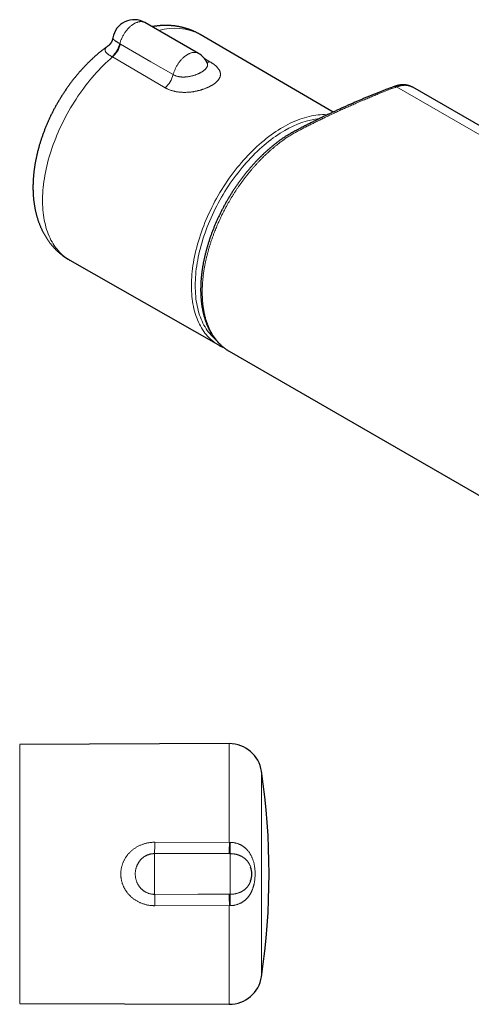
# Model space of a CAD drawing. Header units: millimetres. Extents: x 8 to 696, y 12 to 354.
# Tile 7 of 15: x 460 to 543, y 37 to 219. Entities that reach past the tile are written whole.
import ezdxf

# ---------------------------------------------------------------- set-up
doc = ezdxf.new("R2010")
doc.units = ezdxf.units.MM

msp = doc.modelspace()

# ---------------------------------------------------------------- linework, layer by layer
at = {"color": 7, "linetype": 'Continuous', "lineweight": 30}
for p, q in [((492.8, 213.16), (482.91, 218.88)), ((517.76, 202.27), (493.14, 216.66)), ((494.4, 211.44), (494.4, 211.44)), ((529.05, 207.01), (529.05, 207)), ((668.29, 128.49), (532.53, 206.87)), ((532.53, 206.87), (532.53, 206.87)), ((468.97, 174.79), (496.52, 159.09)), ((498.49, 157.93), (634.26, 79.56)), ((498.49, 157.93), (498.5, 157.93)), ((498.53, 85.14), (459.7, 84.97)), ((502.49, 62.25), (502.49, 62.26)), ((502.49, 59.68), (502.49, 59.69)), ((459.7, 36.97), (498.53, 36.8))]:
    msp.add_line(p, q, dxfattribs=at)
at = {"color": 252, "linetype": 'Continuous', "lineweight": 0}
for p, q in [((478.24, 214.98), (478.37, 214.9)), ((476.88, 212.5), (476.79, 212.55)), ((486.64, 206.8), (476.88, 212.5)), ((493.92, 212.2), (494.95, 211.6)), ((665.28, 128.57), (529.52, 206.94)), ((459.7, 84.97), (459.7, 36.97)), ((498.53, 66.83), (498.53, 85.14)), ((504.5, 80.02), (504.5, 41.92)), ((484.71, 66.85), (498.53, 66.83)), ((498.53, 66.83), (498.65, 66.83)), ((484.7, 64.75), (484.7, 57.19)), ((498.7, 64.74), (498.52, 64.74)), ((498.7, 64.74), (498.7, 57.2)), ((498.52, 57.2), (498.7, 57.2)), ((498.53, 55.11), (484.71, 55.09)), ((498.65, 55.11), (498.53, 55.11)), ((498.53, 36.8), (498.53, 55.11))]:
    msp.add_line(p, q, dxfattribs=at)
at = {"color": 252, "linetype": 'Continuous', "lineweight": 0, "flags": 128}
for points in [[(478.24, 214.98), (478.28, 215.1), (478.31, 215.22), (478.35, 215.34), (478.39, 215.47), (478.44, 215.59), (478.49, 215.71), (478.54, 215.83), (478.59, 215.95), (478.65, 216.08), (478.71, 216.2), (478.77, 216.32), (478.83, 216.43), (478.9, 216.55), (478.96, 216.67), (479.03, 216.78), (479.11, 216.89), (479.18, 217.01), (479.26, 217.12), (479.34, 217.22), (479.42, 217.33), (479.5, 217.43), (479.58, 217.53), (479.67, 217.63), (479.75, 217.73), (479.84, 217.82), (479.93, 217.91), (480.02, 218), (480.11, 218.09), (480.2, 218.17), (480.29, 218.25), (480.39, 218.32), (480.48, 218.39), (480.57, 218.46), (480.67, 218.53), (480.76, 218.59), (480.86, 218.65), (480.95, 218.71), (481.05, 218.76), (481.14, 218.8), (481.24, 218.85), (481.33, 218.89), (481.43, 218.92), (481.52, 218.95), (481.61, 218.98), (481.7, 219.01), (481.79, 219.03), (481.88, 219.04), (481.97, 219.05), (482.06, 219.06), (482.15, 219.06), (482.23, 219.06), (482.31, 219.06), (482.39, 219.05), (482.47, 219.04), (482.55, 219.02), (482.63, 219), (482.7, 218.97), (482.78, 218.94), (482.85, 218.91), (482.91, 218.88)], [(478.37, 214.9), (484.02, 211.62), (488.13, 209.22)], [(476.88, 212.5), (476.44, 212.12), (476.01, 211.73), (475.59, 211.32), (475.16, 210.91), (474.74, 210.48), (474.33, 210.05), (473.92, 209.6), (473.52, 209.15), (473.12, 208.68), (472.72, 208.21), (472.33, 207.73), (471.95, 207.24), (471.57, 206.74), (471.2, 206.23), (470.84, 205.72), (470.48, 205.2), (470.13, 204.68), (469.79, 204.14), (469.46, 203.61), (469.13, 203.06), (468.81, 202.52), (468.51, 201.96), (468.2, 201.41), (467.91, 200.85), (467.63, 200.28), (467.36, 199.71), (467.09, 199.14), (466.84, 198.57), (466.59, 198), (466.36, 197.42), (466.13, 196.84), (465.92, 196.26), (465.71, 195.69), (465.52, 195.11), (465.34, 194.53), (465.16, 193.95), (465, 193.38), (464.85, 192.8), (464.71, 192.23), (464.58, 191.66), (464.47, 191.09), (464.36, 190.53), (464.27, 189.97), (464.18, 189.41), (464.11, 188.86), (464.05, 188.31), (464, 187.77), (463.97, 187.24), (463.94, 186.71), (463.93, 186.18), (463.93, 185.66), (463.94, 185.15), (463.96, 184.65), (464, 184.15), (464.04, 183.66), (464.1, 183.18), (464.17, 182.71), (464.25, 182.25), (464.34, 181.8), (464.45, 181.35), (464.56, 180.92), (464.69, 180.5), (464.83, 180.09), (464.98, 179.68), (465.14, 179.29), (465.31, 178.91), (465.49, 178.54), (465.68, 178.19), (465.88, 177.84), (466.1, 177.51), (466.32, 177.19), (466.55, 176.89), (466.8, 176.59), (467.05, 176.31), (467.31, 176.04), (467.59, 175.79), (467.87, 175.55), (468.16, 175.32), (468.46, 175.11), (468.77, 174.92), (468.97, 174.79)], [(488.13, 209.22), (488.16, 209.35), (488.2, 209.47), (488.24, 209.59), (488.28, 209.71), (488.32, 209.83), (488.37, 209.95), (488.42, 210.08), (488.47, 210.2), (488.53, 210.32), (488.58, 210.44), (488.64, 210.56), (488.71, 210.68), (488.77, 210.79), (488.84, 210.91), (488.91, 211.02), (488.98, 211.14), (489.05, 211.25), (489.13, 211.36), (489.2, 211.46), (489.28, 211.57), (489.36, 211.67), (489.44, 211.78), (489.53, 211.88), (489.61, 211.97), (489.7, 212.07), (489.79, 212.16), (489.88, 212.25), (489.97, 212.33), (490.06, 212.42), (490.15, 212.5), (490.24, 212.57), (490.33, 212.65), (490.43, 212.72), (490.52, 212.78), (490.62, 212.85), (490.71, 212.91), (490.8, 212.96), (490.9, 213.02), (490.99, 213.07), (491.09, 213.11), (491.18, 213.15), (491.28, 213.19), (491.37, 213.22), (491.46, 213.25), (491.55, 213.28), (491.64, 213.3), (491.73, 213.32), (491.82, 213.33), (491.91, 213.34), (492, 213.35), (492.08, 213.35), (492.16, 213.35), (492.25, 213.34), (492.33, 213.33), (492.41, 213.31), (492.48, 213.3), (492.56, 213.27), (492.63, 213.25), (492.7, 213.21), (492.77, 213.18), (492.8, 213.16)], [(496.45, 159.13), (496.17, 159.3), (495.87, 159.5), (495.58, 159.72), (495.29, 159.95), (495.02, 160.19), (494.75, 160.45), (494.5, 160.72), (494.25, 161), (494.01, 161.3), (493.79, 161.61), (493.57, 161.93), (493.36, 162.27), (493.17, 162.61), (492.98, 162.97), (492.8, 163.34), (492.64, 163.72), (492.49, 164.12), (492.34, 164.52), (492.21, 164.93), (492.09, 165.36), (491.98, 165.79), (491.88, 166.24), (491.8, 166.69), (491.72, 167.15), (491.66, 167.62), (491.6, 168.1), (491.56, 168.59), (491.54, 169.08), (491.52, 169.59), (491.51, 170.1), (491.52, 170.61), (491.54, 171.14), (491.56, 171.66), (491.6, 172.2), (491.66, 172.74), (491.72, 173.28), (491.8, 173.83), (491.88, 174.39), (491.98, 174.94), (492.09, 175.5), (492.21, 176.07), (492.34, 176.63), (492.49, 177.2), (492.64, 177.77), (492.8, 178.34), (492.98, 178.92), (493.17, 179.49), (493.36, 180.06), (493.57, 180.64), (493.79, 181.21), (494.01, 181.78), (494.25, 182.35), (494.5, 182.92), (494.75, 183.49), (495.02, 184.05), (495.29, 184.61), (495.58, 185.17), (495.87, 185.73), (496.17, 186.28), (496.48, 186.82), (496.8, 187.37), (497.13, 187.9), (497.46, 188.43), (497.8, 188.96), (498.15, 189.48), (498.51, 189.99), (498.87, 190.5), (499.24, 190.99), (499.62, 191.49), (500, 191.97), (500.39, 192.44), (500.78, 192.91), (501.18, 193.37), (501.58, 193.81), (501.99, 194.25), (502.4, 194.68), (502.82, 195.1), (503.24, 195.51), (503.66, 195.9), (504.09, 196.29), (504.52, 196.66), (504.96, 197.03), (505.39, 197.38), (505.83, 197.72), (506.27, 198.05), (506.71, 198.36), (507.15, 198.66), (507.6, 198.95), (508.04, 199.23), (508.48, 199.49), (508.93, 199.74), (509.37, 199.98), (509.82, 200.2), (510.26, 200.41), (510.7, 200.6), (511.14, 200.78), (511.58, 200.95), (512.01, 201.1), (512.45, 201.24), (512.88, 201.36), (513.3, 201.47), (513.73, 201.56), (514.15, 201.64), (514.57, 201.7), (514.98, 201.75), (515.39, 201.78), (515.79, 201.8), (516.19, 201.8), (516.58, 201.79), (516.72, 201.79)], [(508.84, 198.88), (508.4, 198.62), (507.97, 198.35), (507.53, 198.07), (507.1, 197.77), (506.67, 197.47), (506.24, 197.14), (505.81, 196.81), (505.38, 196.47), (504.96, 196.11), (504.53, 195.74), (504.12, 195.37), (503.7, 194.98), (503.29, 194.58), (502.88, 194.17), (502.48, 193.75), (502.08, 193.32), (501.68, 192.88), (501.29, 192.43), (500.91, 191.98), (500.53, 191.51), (500.15, 191.04), (499.78, 190.56), (499.42, 190.07), (499.07, 189.58), (498.72, 189.08), (498.38, 188.57), (498.04, 188.05), (497.72, 187.53), (497.4, 187.01), (497.08, 186.48), (496.78, 185.94), (496.49, 185.4), (496.2, 184.86), (495.92, 184.31), (495.65, 183.76), (495.39, 183.21), (495.14, 182.65), (494.9, 182.1), (494.67, 181.54), (494.44, 180.98), (494.23, 180.42), (494.03, 179.86), (493.84, 179.29), (493.65, 178.73), (493.48, 178.17), (493.32, 177.61), (493.17, 177.05), (493.03, 176.5), (492.9, 175.94), (492.78, 175.39), (492.68, 174.84), (492.58, 174.3), (492.5, 173.76), (492.42, 173.22), (492.36, 172.68), (492.31, 172.16), (492.27, 171.63), (492.24, 171.11), (492.22, 170.6), (492.22, 170.1), (492.22, 169.6), (492.24, 169.11), (492.27, 168.62), (492.31, 168.14), (492.36, 167.67), (492.42, 167.21), (492.5, 166.76), (492.58, 166.32), (492.68, 165.88), (492.78, 165.46), (492.9, 165.04), (493.03, 164.64), (493.17, 164.24), (493.32, 163.86), (493.48, 163.48), (493.65, 163.12), (493.84, 162.77), (494.03, 162.43), (494.23, 162.1), (494.44, 161.79), (494.67, 161.48), (494.9, 161.19), (495.14, 160.92), (495.39, 160.65), (495.65, 160.4), (495.92, 160.16), (495.96, 160.12)], [(498.52, 64.74), (490.52, 64.74), (484.7, 64.75)], [(484.7, 57.19), (492.7, 57.2), (498.52, 57.2)]]:
    msp.add_lwpolyline(points, dxfattribs=at)
at = {"color": 7, "linetype": 'Continuous', "lineweight": 30, "flags": 128}
msp.add_lwpolyline([(496.59, 159.05), (496.48, 159.11), (496.45, 159.13)], dxfattribs=at)
at = {"color": 7, "linetype": 'Continuous', "lineweight": 30}
for centre, radius, start, end in [((480.91, 215.41), 4, 60.0027, 170.7519), ((490.8, 209.7), 4, 25.8416, 60.0027), ((498.56, 79.14), 6, 8.4268, 90.25), ((375.9, 60.97), 130, 351.5732, 8.4268), ((498.7, 60.97), 4, 341.2593, 18.7252), ((498.56, 42.8), 6, 269.75, 351.5732)]:
    msp.add_arc(centre, radius, start, end, dxfattribs=at)
at = {"color": 252, "linetype": 'Continuous', "lineweight": 0}
for centre, radius, start, end in [((488.46, 207.86), 9.97, 61.9741, 107.2694), ((473.5, 216.16), 4.89, 312.3223, 345.9318), ((473.58, 216.21), 4.96, 311.5924, 344.6986), ((494.53, 212.98), 1.45, 262.981, 287.1558), ((483.34, 210.5), 4.96, 311.6338, 345.0517), ((529.22, 206.48), 0.556, 57.1768, 107.5938), ((517.12, 185.28), 15.92, 96.5871, 121.3525), ((264.72, 67.17), 219.99, 359.3695, 359.9171), ((278.31, 67.16), 220.23, 359.3696, 359.9151), ((561.03, 67.16), 62.37, 180.2999, 182.2266), ((264.71, 54.77), 220.01, 0.0829, 0.6305), ((278.31, 54.78), 220.23, 0.0849, 0.6304), ((561.03, 54.78), 62.37, 177.7734, 179.7001)]:
    msp.add_arc(centre, radius, start, end, dxfattribs=at)
at = {"color": 7, "linetype": 'Continuous', "lineweight": 30}
for points, knots in [([(493.14, 216.66), (493.13, 216.67), (493.06, 216.71), (492.93, 216.79), (492.73, 216.89), (492.54, 216.99), (492.34, 217.09), (492.14, 217.18), (491.94, 217.27), (491.74, 217.36), (491.54, 217.45), (491.34, 217.53), (491.13, 217.6), (490.92, 217.67), (490.71, 217.74), (490.5, 217.81), (490.29, 217.87), (490.07, 217.93), (489.86, 217.98), (489.64, 218.03), (489.42, 218.08), (489.2, 218.12), (488.98, 218.16), (488.76, 218.2), (488.53, 218.23), (488.31, 218.26), (488.08, 218.28), (487.85, 218.3), (487.62, 218.32), (487.39, 218.33), (487.16, 218.34), (486.93, 218.35), (486.69, 218.35), (486.46, 218.34), (486.22, 218.34), (485.99, 218.33), (485.75, 218.31), (485.51, 218.29), (485.27, 218.27), (485.03, 218.24), (484.79, 218.21), (484.55, 218.18), (484.35, 218.15), (484.24, 218.13), (484.21, 218.12)], [0, 0, 0, 0, 0.003528, 0.027334, 0.051137, 0.07494, 0.098747, 0.122562, 0.146389, 0.170231, 0.194094, 0.21798, 0.241894, 0.26584, 0.289821, 0.313841, 0.337905, 0.362015, 0.386176, 0.410392, 0.434665, 0.459001, 0.483402, 0.507872, 0.532415, 0.557033, 0.58173, 0.60651, 0.631374, 0.656327, 0.681371, 0.706508, 0.731741, 0.757073, 0.782504, 0.808037, 0.833674, 0.859416, 0.885263, 0.911217, 0.937278, 0.963445, 0.989719, 1, 1, 1, 1]), ([(476.96, 216.05), (476.96, 216.05), (476.95, 216.01), (476.94, 215.94), (476.92, 215.85), (476.89, 215.76), (476.86, 215.67), (476.83, 215.58), (476.8, 215.49), (476.77, 215.41), (476.73, 215.33), (476.69, 215.26), (476.65, 215.19), (476.61, 215.13), (476.58, 215.07), (476.54, 215.01), (476.5, 214.96), (476.47, 214.92), (476.43, 214.87), (476.4, 214.83), (476.37, 214.8), (476.34, 214.77), (476.31, 214.74), (476.29, 214.72), (476.26, 214.7), (476.25, 214.68), (476.23, 214.67), (476.22, 214.66), (476.21, 214.65), (476.2, 214.65), (476.2, 214.64), (476.2, 214.64), (476.2, 214.64), (476.2, 214.64)], [0, 0, 0, 0, 0.006898, 0.047607, 0.090459, 0.132966, 0.175083, 0.21675, 0.257895, 0.298444, 0.338322, 0.377454, 0.415775, 0.453233, 0.48979, 0.525434, 0.56017, 0.594025, 0.627044, 0.659287, 0.690828, 0.721747, 0.752131, 0.782069, 0.811652, 0.840971, 0.861451, 0.881412, 0.908888, 0.936396, 0.964093, 0.992079, 1, 1, 1, 1]), ([(476.21, 214.65), (476.14, 214.6), (475.98, 214.49), (475.75, 214.32), (475.52, 214.15), (475.29, 213.97), (475.05, 213.79), (474.82, 213.61), (474.6, 213.43), (474.37, 213.24), (474.14, 213.05), (473.92, 212.86), (473.7, 212.66), (473.47, 212.46), (473.25, 212.26), (473.04, 212.06), (472.82, 211.85), (472.6, 211.64), (472.39, 211.43), (472.18, 211.22), (471.97, 211), (471.76, 210.78), (471.55, 210.56), (471.34, 210.34), (471.14, 210.12), (470.94, 209.89), (470.74, 209.66), (470.54, 209.43), (470.34, 209.19), (470.14, 208.96), (469.95, 208.72), (469.76, 208.48), (469.57, 208.24), (469.38, 208), (469.2, 207.75), (469.01, 207.5), (468.83, 207.25), (468.65, 207), (468.47, 206.75), (468.29, 206.5), (468.12, 206.24), (467.95, 205.99), (467.78, 205.73), (467.61, 205.47), (467.44, 205.2), (467.28, 204.94), (467.12, 204.68), (466.96, 204.41), (466.8, 204.14), (466.65, 203.88), (466.49, 203.61), (466.34, 203.33), (466.19, 203.06), (466.05, 202.79), (465.9, 202.51), (465.76, 202.24), (465.62, 201.96), (465.49, 201.68), (465.35, 201.41), (465.22, 201.13), (465.09, 200.85), (464.97, 200.56), (464.84, 200.28), (464.72, 200), (464.6, 199.72), (464.48, 199.43), (464.37, 199.15), (464.26, 198.86), (464.15, 198.57), (464.04, 198.29), (463.94, 198), (463.84, 197.71), (463.74, 197.42), (463.64, 197.13), (463.55, 196.84), (463.46, 196.55), (463.37, 196.26), (463.29, 195.97), (463.21, 195.68), (463.13, 195.39), (463.05, 195.1), (462.98, 194.81), (462.91, 194.52), (462.84, 194.23), (462.78, 193.94), (462.72, 193.65), (462.66, 193.36), (462.6, 193.06), (462.55, 192.77), (462.5, 192.48), (462.45, 192.19), (462.41, 191.9), (462.37, 191.61), (462.34, 191.32), (462.3, 191.03), (462.27, 190.74), (462.25, 190.46), (462.22, 190.17), (462.2, 189.88), (462.19, 189.6), (462.17, 189.31), (462.16, 189.03), (462.16, 188.74), (462.15, 188.46), (462.15, 188.18), (462.16, 187.9), (462.16, 187.62), (462.18, 187.34), (462.19, 187.06), (462.21, 186.78), (462.23, 186.51), (462.25, 186.24), (462.28, 185.97), (462.31, 185.7), (462.35, 185.43), (462.39, 185.16), (462.43, 184.9), (462.48, 184.63), (462.52, 184.37), (462.58, 184.11), (462.63, 183.86), (462.69, 183.6), (462.76, 183.35), (462.82, 183.1), (462.89, 182.85), (462.97, 182.61), (463.04, 182.37), (463.12, 182.13), (463.21, 181.89), (463.29, 181.65), (463.38, 181.42), (463.48, 181.19), (463.57, 180.96), (463.67, 180.74), (463.77, 180.52), (463.88, 180.3), (463.99, 180.09), (464.1, 179.87), (464.21, 179.67), (464.33, 179.46), (464.45, 179.26), (464.57, 179.06), (464.7, 178.86), (464.83, 178.66), (464.96, 178.47), (465.09, 178.29), (465.23, 178.1), (465.37, 177.92), (465.51, 177.74), (465.66, 177.56), (465.81, 177.39), (465.96, 177.22), (466.11, 177.06), (466.26, 176.9), (466.42, 176.74), (466.58, 176.58), (466.74, 176.43), (466.91, 176.28), (467.08, 176.13), (467.25, 175.99), (467.42, 175.85), (467.59, 175.71), (467.77, 175.58), (467.94, 175.45), (468.12, 175.32), (468.31, 175.2), (468.49, 175.08), (468.68, 174.97), (468.84, 174.87), (468.94, 174.81), (468.97, 174.79)], [0, 0, 0, 0, 0.005995, 0.012189, 0.018381, 0.02457, 0.030757, 0.03694, 0.043119, 0.049295, 0.055467, 0.061634, 0.067798, 0.073957, 0.080112, 0.086262, 0.092408, 0.098549, 0.104686, 0.110819, 0.116947, 0.123071, 0.129191, 0.135306, 0.141418, 0.147525, 0.153629, 0.159729, 0.165825, 0.171918, 0.178008, 0.184094, 0.190177, 0.196258, 0.202336, 0.208411, 0.214484, 0.220554, 0.226623, 0.23269, 0.238755, 0.244818, 0.25088, 0.256941, 0.263001, 0.26906, 0.275119, 0.281177, 0.287234, 0.293292, 0.29935, 0.305408, 0.311466, 0.317525, 0.323584, 0.329645, 0.335707, 0.34177, 0.347834, 0.3539, 0.359968, 0.366039, 0.372111, 0.378185, 0.384263, 0.390342, 0.396425, 0.402511, 0.4086, 0.414692, 0.420788, 0.426888, 0.432991, 0.439098, 0.44521, 0.451325, 0.457445, 0.46357, 0.469699, 0.475832, 0.48197, 0.488113, 0.494261, 0.500414, 0.506572, 0.512734, 0.518902, 0.525074, 0.531251, 0.537432, 0.543619, 0.549809, 0.556004, 0.562203, 0.568406, 0.574612, 0.580822, 0.587035, 0.593249, 0.599466, 0.605685, 0.611904, 0.618124, 0.624344, 0.630562, 0.636779, 0.642993, 0.649203, 0.655409, 0.66161, 0.667805, 0.673992, 0.680172, 0.686342, 0.692502, 0.69865, 0.704787, 0.710909, 0.717018, 0.723111, 0.729187, 0.735246, 0.741287, 0.747309, 0.75331, 0.759291, 0.765251, 0.771188, 0.777103, 0.782995, 0.788863, 0.794708, 0.800529, 0.806326, 0.812098, 0.817847, 0.823571, 0.829272, 0.834949, 0.840602, 0.846232, 0.85184, 0.857425, 0.862989, 0.868531, 0.874052, 0.879554, 0.885036, 0.890499, 0.895944, 0.901372, 0.906783, 0.912178, 0.917559, 0.922925, 0.928277, 0.933617, 0.938945, 0.944262, 0.949569, 0.954866, 0.960156, 0.965437, 0.970712, 0.975981, 0.981245, 0.986504, 0.991761, 0.997015, 1, 1, 1, 1]), ([(494.49, 211.3), (494.49, 211.3), (494.49, 211.3), (494.48, 211.31), (494.48, 211.32), (494.47, 211.33), (494.46, 211.34), (494.45, 211.36), (494.43, 211.39), (494.42, 211.41), (494.41, 211.43), (494.4, 211.44)], [0, 0, 0, 0, 0.1079207, 0.2170491, 0.3256193, 0.4337961, 0.5417672, 0.649739, 0.7578159, 0.8811828, 1, 1, 1, 1]), ([(529.05, 207), (528.87, 206.94), (528.51, 206.8), (527.97, 206.6), (527.41, 206.39), (526.82, 206.16), (526.22, 205.92), (525.59, 205.67), (524.96, 205.42), (524.33, 205.16), (523.7, 204.9), (523.07, 204.63), (522.44, 204.37), (521.81, 204.1), (521.18, 203.82), (520.55, 203.54), (519.92, 203.26), (519.29, 202.98), (518.66, 202.69), (518.02, 202.4), (517.39, 202.1), (516.76, 201.81), (516.13, 201.51), (515.5, 201.2), (514.87, 200.89), (514.24, 200.58), (513.61, 200.27), (512.98, 199.95), (512.35, 199.63), (511.77, 199.34), (511.33, 199.11), (511.02, 198.95), (510.79, 198.83), (510.59, 198.72), (510.4, 198.62), (510.21, 198.51), (510.01, 198.4), (509.8, 198.27), (509.57, 198.14), (509.35, 198), (509.13, 197.86), (508.91, 197.72), (508.69, 197.57), (508.47, 197.43), (508.24, 197.27), (508.02, 197.12), (507.8, 196.96), (507.58, 196.79), (507.36, 196.63), (507.14, 196.46), (506.92, 196.29), (506.71, 196.12), (506.49, 195.94), (506.27, 195.76), (506.06, 195.58), (505.84, 195.4), (505.63, 195.21), (505.42, 195.02), (505.21, 194.83), (505, 194.63), (504.79, 194.43), (504.58, 194.23), (504.37, 194.03), (504.16, 193.83), (503.96, 193.62), (503.76, 193.41), (503.55, 193.2), (503.35, 192.98), (503.15, 192.76), (502.95, 192.54), (502.75, 192.32), (502.56, 192.1), (502.36, 191.87), (502.16, 191.64), (501.97, 191.41), (501.78, 191.18), (501.59, 190.95), (501.4, 190.71), (501.21, 190.47), (501.02, 190.23), (500.84, 189.98), (500.66, 189.74), (500.47, 189.49), (500.29, 189.24), (500.11, 188.99), (499.94, 188.74), (499.76, 188.48), (499.59, 188.23), (499.42, 187.97), (499.25, 187.72), (499.08, 187.46), (498.92, 187.2), (498.76, 186.94), (498.6, 186.67), (498.44, 186.41), (498.28, 186.15), (498.13, 185.88), (497.97, 185.61), (497.82, 185.35), (497.67, 185.08), (497.53, 184.81), (497.38, 184.53), (497.24, 184.26), (497.1, 183.99), (496.96, 183.71), (496.82, 183.43), (496.69, 183.16), (496.56, 182.88), (496.43, 182.6), (496.3, 182.32), (496.17, 182.04), (496.05, 181.76), (495.93, 181.48), (495.81, 181.19), (495.69, 180.91), (495.58, 180.63), (495.47, 180.35), (495.36, 180.07), (495.26, 179.78), (495.15, 179.5), (495.05, 179.22), (494.95, 178.94), (494.86, 178.66), (494.77, 178.37), (494.68, 178.09), (494.59, 177.81), (494.5, 177.53), (494.42, 177.24), (494.34, 176.96), (494.26, 176.68), (494.19, 176.4), (494.12, 176.11), (494.05, 175.83), (493.98, 175.55), (493.92, 175.27), (493.86, 174.99), (493.8, 174.71), (493.74, 174.44), (493.69, 174.16), (493.64, 173.88), (493.59, 173.6), (493.55, 173.33), (493.51, 173.05), (493.47, 172.78), (493.43, 172.51), (493.4, 172.23), (493.37, 171.96), (493.34, 171.69), (493.32, 171.42), (493.29, 171.15), (493.27, 170.89), (493.26, 170.62), (493.25, 170.36), (493.24, 170.1), (493.23, 169.84), (493.22, 169.58), (493.22, 169.32), (493.22, 169.06), (493.23, 168.81), (493.24, 168.56), (493.25, 168.31), (493.26, 168.06), (493.28, 167.81), (493.3, 167.56), (493.32, 167.32), (493.34, 167.07), (493.37, 166.83), (493.4, 166.6), (493.44, 166.36), (493.47, 166.13), (493.51, 165.89), (493.56, 165.66), (493.6, 165.43), (493.65, 165.2), (493.7, 164.97), (493.76, 164.75), (493.81, 164.53), (493.87, 164.31), (493.94, 164.1), (494, 163.89), (494.07, 163.68), (494.14, 163.47), (494.22, 163.27), (494.29, 163.06), (494.37, 162.87), (494.46, 162.67), (494.54, 162.47), (494.63, 162.28), (494.72, 162.09), (494.81, 161.91), (494.91, 161.72), (495.01, 161.54), (495.11, 161.36), (495.22, 161.19), (495.32, 161.02), (495.43, 160.85), (495.54, 160.69), (495.66, 160.52), (495.77, 160.37), (495.89, 160.21), (496.01, 160.06), (496.14, 159.91), (496.27, 159.76), (496.39, 159.62), (496.53, 159.48), (496.66, 159.35), (496.8, 159.21), (496.93, 159.08), (497.08, 158.95), (497.22, 158.83), (497.36, 158.71), (497.51, 158.59), (497.66, 158.48), (497.81, 158.37), (497.97, 158.26), (498.12, 158.16), (498.28, 158.06), (498.4, 157.99), (498.48, 157.94), (498.5, 157.93)], [0, 0, 0, 0, 0.009356, 0.018425, 0.028224, 0.03801, 0.048795, 0.059585, 0.070381, 0.081182, 0.091983, 0.102786, 0.113589, 0.124395, 0.135202, 0.146011, 0.156826, 0.167633, 0.178432, 0.189225, 0.20001, 0.21079, 0.221564, 0.232332, 0.243095, 0.253852, 0.264606, 0.275355, 0.2861, 0.296825, 0.304655, 0.308967, 0.31266, 0.316008, 0.319103, 0.322414, 0.325576, 0.329312, 0.333048, 0.336784, 0.340522, 0.344263, 0.348007, 0.351755, 0.355508, 0.359267, 0.363034, 0.366799, 0.370556, 0.374309, 0.378059, 0.381806, 0.385552, 0.389297, 0.393043, 0.396789, 0.400537, 0.404238, 0.407965, 0.411697, 0.415433, 0.419171, 0.422908, 0.426643, 0.430372, 0.434095, 0.437809, 0.441537, 0.445266, 0.448992, 0.452717, 0.456441, 0.460165, 0.46389, 0.467617, 0.471346, 0.47508, 0.478818, 0.482561, 0.486308, 0.490056, 0.493806, 0.497555, 0.501301, 0.505043, 0.508781, 0.512511, 0.516236, 0.519968, 0.523694, 0.527414, 0.531129, 0.53484, 0.538548, 0.542253, 0.545958, 0.549662, 0.553366, 0.557072, 0.56078, 0.56449, 0.568205, 0.571924, 0.575649, 0.579381, 0.58312, 0.586868, 0.590628, 0.594349, 0.598083, 0.601826, 0.605576, 0.609327, 0.613077, 0.616821, 0.620557, 0.62428, 0.627988, 0.631691, 0.635411, 0.63913, 0.642849, 0.64657, 0.650292, 0.654016, 0.657744, 0.661477, 0.665215, 0.668956, 0.672693, 0.676431, 0.680168, 0.683906, 0.687644, 0.691382, 0.695119, 0.698856, 0.702589, 0.706299, 0.71005, 0.713798, 0.717544, 0.721288, 0.725033, 0.728778, 0.732525, 0.736273, 0.740025, 0.743784, 0.747544, 0.751298, 0.755047, 0.758791, 0.762532, 0.76627, 0.770006, 0.773742, 0.777478, 0.781237, 0.784933, 0.788648, 0.792379, 0.796123, 0.799876, 0.803635, 0.807396, 0.811154, 0.814904, 0.818509, 0.822302, 0.826084, 0.829856, 0.833619, 0.837374, 0.841121, 0.844861, 0.848595, 0.852323, 0.856047, 0.859767, 0.863484, 0.867198, 0.870911, 0.874623, 0.878334, 0.882046, 0.885759, 0.889473, 0.893187, 0.896902, 0.900613, 0.904311, 0.907999, 0.911678, 0.915347, 0.919007, 0.922661, 0.926307, 0.929948, 0.933584, 0.937216, 0.940846, 0.944473, 0.948099, 0.951726, 0.955353, 0.958983, 0.962615, 0.966252, 0.969898, 0.973511, 0.977104, 0.980705, 0.984311, 0.987918, 0.991522, 0.995119, 0.998705, 1, 1, 1, 1]), ([(532.53, 206.87), (532.51, 206.88), (532.47, 206.9), (532.39, 206.94), (532.29, 206.99), (532.18, 207.04), (532.08, 207.09), (531.97, 207.13), (531.86, 207.16), (531.75, 207.2), (531.63, 207.23), (531.52, 207.25), (531.4, 207.27), (531.28, 207.29), (531.16, 207.31), (531.04, 207.32), (530.92, 207.33), (530.8, 207.33), (530.67, 207.33), (530.55, 207.33), (530.42, 207.32), (530.29, 207.31), (530.16, 207.29), (530.03, 207.27), (529.9, 207.25), (529.77, 207.22), (529.64, 207.19), (529.5, 207.15), (529.37, 207.11), (529.24, 207.07), (529.14, 207.04), (529.07, 207.02), (529.05, 207.01)], [0, 0, 0, 0, 0.010814, 0.044042, 0.077229, 0.110413, 0.143623, 0.176899, 0.21028, 0.243806, 0.277516, 0.311449, 0.345643, 0.380126, 0.41414, 0.44856, 0.483102, 0.517785, 0.552627, 0.587642, 0.622845, 0.658247, 0.693859, 0.729689, 0.765743, 0.802028, 0.838551, 0.874853, 0.911675, 0.948481, 0.978926, 1, 1, 1, 1]), ([(496.59, 159.05), (496.64, 159.02), (496.73, 158.97), (496.89, 158.89), (497.05, 158.81), (497.22, 158.73), (497.36, 158.67), (497.45, 158.63), (497.48, 158.62)], [0, 0, 0, 0, 0.152228, 0.336965, 0.521717, 0.706494, 0.891307, 1, 1, 1, 1])]:
    msp.add_open_spline(points, degree=3, knots=knots, dxfattribs=at)
at = {"color": 252, "linetype": 'Continuous', "lineweight": 0}
for points, knots in [([(476.96, 216.05), (476.96, 216.05), (476.95, 216.02), (476.96, 215.98), (476.97, 215.94), (476.99, 215.89), (477.02, 215.84), (477.06, 215.78), (477.12, 215.72), (477.19, 215.66), (477.26, 215.59), (477.35, 215.52), (477.45, 215.45), (477.56, 215.38), (477.68, 215.3), (477.81, 215.23), (477.94, 215.14), (478.09, 215.06), (478.19, 215), (478.24, 214.98)], [0, 0, 0, 0, 0.033713, 0.087906, 0.142221, 0.196661, 0.251226, 0.313128, 0.375216, 0.437493, 0.499961, 0.562625, 0.625487, 0.687411, 0.74953, 0.811845, 0.87436, 0.937078, 1, 1, 1, 1]), ([(476.79, 212.55), (476.73, 212.58), (476.61, 212.65), (476.45, 212.75), (476.29, 212.85), (476.15, 212.95), (476.02, 213.04), (475.91, 213.14), (475.8, 213.23), (475.72, 213.33), (475.64, 213.42), (475.59, 213.51), (475.55, 213.6), (475.52, 213.68), (475.51, 213.74), (475.51, 213.78), (475.51, 213.83), (475.52, 213.89), (475.54, 213.96), (475.58, 214.06), (475.64, 214.15), (475.71, 214.22), (475.77, 214.29), (475.82, 214.34), (475.87, 214.39), (475.93, 214.44), (476, 214.49), (476.09, 214.56), (476.16, 214.62), (476.21, 214.65)], [0, 0, 0, 0, 0.040971, 0.082117, 0.123441, 0.164943, 0.206622, 0.248477, 0.291039, 0.333778, 0.37669, 0.419771, 0.463015, 0.506416, 0.529768, 0.553119, 0.576559, 0.599999, 0.647041, 0.694242, 0.741593, 0.789085, 0.815472, 0.841859, 0.868331, 0.894804, 0.921356, 0.947908, 1, 1, 1, 1]), ([(494.95, 211.6), (495, 211.57), (495.1, 211.52), (495.25, 211.42), (495.41, 211.32), (495.57, 211.2), (495.73, 211.08), (495.88, 210.96), (496.02, 210.84), (496.15, 210.72), (496.26, 210.61), (496.37, 210.48), (496.49, 210.34), (496.6, 210.19), (496.68, 210.05), (496.75, 209.92), (496.8, 209.8), (496.83, 209.69), (496.87, 209.56), (496.89, 209.42), (496.9, 209.26), (496.89, 209.12), (496.87, 208.99), (496.84, 208.88), (496.81, 208.78), (496.77, 208.67), (496.71, 208.56), (496.64, 208.43), (496.56, 208.31), (496.46, 208.18), (496.35, 208.06), (496.24, 207.95), (496.14, 207.85), (496.02, 207.75), (495.89, 207.64), (495.73, 207.52), (495.56, 207.4), (495.38, 207.29), (495.19, 207.18), (495.02, 207.08), (494.86, 207), (494.71, 206.93), (494.55, 206.85), (494.36, 206.77), (494.16, 206.69), (493.96, 206.61), (493.76, 206.54), (493.57, 206.47), (493.39, 206.42), (493.21, 206.36), (493.01, 206.31), (492.79, 206.25), (492.56, 206.2), (492.33, 206.15), (492.1, 206.1), (491.87, 206.06), (491.64, 206.03), (491.4, 206), (491.15, 205.97), (490.9, 205.95), (490.63, 205.94), (490.37, 205.93), (490.1, 205.93), (489.84, 205.94), (489.58, 205.95), (489.32, 205.98), (489.07, 206), (488.82, 206.04), (488.58, 206.08), (488.35, 206.13), (488.11, 206.19), (487.89, 206.26), (487.66, 206.33), (487.45, 206.41), (487.23, 206.49), (487.03, 206.59), (486.83, 206.69), (486.7, 206.76), (486.64, 206.8)], [0, 0, 0, 0, 0.01042, 0.02084, 0.034809, 0.048784, 0.062753, 0.076828, 0.090909, 0.104984, 0.117693, 0.130402, 0.147491, 0.164591, 0.181679, 0.194616, 0.207552, 0.220113, 0.232674, 0.249575, 0.266486, 0.283386, 0.29619, 0.308994, 0.319235, 0.329475, 0.343222, 0.356975, 0.370721, 0.384602, 0.398491, 0.412372, 0.422797, 0.433223, 0.447231, 0.461248, 0.475256, 0.489419, 0.503591, 0.517754, 0.526653, 0.535551, 0.547475, 0.559404, 0.571328, 0.583328, 0.595334, 0.607335, 0.616382, 0.62543, 0.637617, 0.64981, 0.661997, 0.674275, 0.686559, 0.698837, 0.711205, 0.723577, 0.735944, 0.74988, 0.763816, 0.777807, 0.791798, 0.805844, 0.81989, 0.83399, 0.84809, 0.861768, 0.875446, 0.889172, 0.902898, 0.916672, 0.930445, 0.944266, 0.958087, 0.972046, 0.986006, 1, 1, 1, 1]), ([(488.13, 209.22), (488.19, 209.19), (488.3, 209.13), (488.47, 209.06), (488.64, 208.99), (488.81, 208.94), (488.99, 208.89), (489.17, 208.85), (489.36, 208.82), (489.55, 208.8), (489.73, 208.78), (489.9, 208.78), (490.08, 208.78), (490.26, 208.78), (490.45, 208.79), (490.63, 208.81), (490.82, 208.83), (491.03, 208.86), (491.24, 208.9), (491.45, 208.95), (491.67, 209), (491.87, 209.05), (492.08, 209.12), (492.28, 209.18), (492.47, 209.26), (492.66, 209.33), (492.84, 209.41), (493.02, 209.5), (493.18, 209.58), (493.34, 209.67), (493.49, 209.76), (493.63, 209.85), (493.76, 209.94), (493.88, 210.04), (494, 210.14), (494.11, 210.25), (494.21, 210.36), (494.3, 210.47), (494.37, 210.59), (494.43, 210.7), (494.46, 210.8), (494.49, 210.89), (494.5, 210.98), (494.5, 211.08), (494.49, 211.17), (494.47, 211.26), (494.45, 211.33), (494.43, 211.39), (494.41, 211.43), (494.4, 211.44)], [0, 0, 0, 0, 0.023661, 0.047434, 0.068213, 0.089067, 0.109996, 0.130999, 0.152077, 0.173229, 0.191988, 0.210798, 0.229658, 0.248567, 0.267524, 0.28653, 0.305584, 0.328002, 0.350497, 0.373067, 0.395713, 0.418434, 0.441231, 0.463714, 0.486268, 0.508894, 0.531593, 0.554364, 0.577208, 0.599322, 0.621504, 0.643752, 0.666069, 0.688454, 0.710909, 0.736404, 0.762003, 0.787709, 0.813524, 0.83945, 0.859622, 0.879848, 0.90013, 0.920469, 0.940868, 0.961326, 0.976059, 0.990792, 1, 1, 1, 1]), ([(529.52, 206.94), (529.24, 206.84), (528.53, 206.57), (527.41, 206.14), (526.27, 205.69), (525.28, 205.29), (524.42, 204.94), (523.56, 204.58), (522.7, 204.21), (521.83, 203.84), (520.96, 203.45), (520.09, 203.06), (519.22, 202.67), (518.37, 202.28), (517.52, 201.88), (516.67, 201.48), (515.87, 201.09), (515.11, 200.72), (514.4, 200.37), (513.69, 200.01), (512.8, 199.56), (512.05, 199.17), (511.44, 198.85), (511.13, 198.69), (510.82, 198.52), (510.49, 198.33), (510.13, 198.13), (509.76, 197.9), (509.39, 197.66), (509.02, 197.42), (508.65, 197.16), (508.28, 196.9), (507.91, 196.62), (507.52, 196.32), (507.12, 196), (506.69, 195.64), (506.26, 195.28), (505.86, 194.92), (505.49, 194.57), (505.13, 194.24), (504.78, 193.9), (504.43, 193.55), (504.09, 193.19), (503.74, 192.82), (503.4, 192.45), (503.06, 192.07), (502.72, 191.68), (502.39, 191.28), (502.06, 190.88), (501.74, 190.47), (501.41, 190.06), (501.09, 189.63), (500.78, 189.2), (500.47, 188.77), (500.17, 188.34), (499.88, 187.91), (499.59, 187.47), (499.31, 187.02), (499.03, 186.57), (498.75, 186.12), (498.48, 185.66), (498.2, 185.16), (497.91, 184.63), (497.61, 184.07), (497.32, 183.49), (497.03, 182.91), (496.76, 182.33), (496.52, 181.8), (496.31, 181.32), (496.13, 180.89), (495.96, 180.46), (495.77, 179.99), (495.58, 179.48), (495.38, 178.92), (495.18, 178.37), (495, 177.81), (494.83, 177.24), (494.66, 176.67), (494.51, 176.1), (494.36, 175.53), (494.23, 174.96), (494.12, 174.48), (494.04, 174.08), (493.98, 173.76), (493.93, 173.45), (493.87, 173.09), (493.8, 172.69), (493.74, 172.25), (493.69, 171.81), (493.64, 171.38), (493.6, 170.95), (493.57, 170.52), (493.54, 170.09), (493.53, 169.69), (493.52, 169.31), (493.52, 168.95), (493.52, 168.59), (493.53, 168.24), (493.54, 167.88), (493.56, 167.52), (493.59, 167.14), (493.63, 166.74), (493.67, 166.36), (493.73, 165.97), (493.79, 165.59), (493.86, 165.23), (493.93, 164.86), (494.01, 164.51), (494.1, 164.17), (494.2, 163.83), (494.3, 163.49), (494.41, 163.16), (494.53, 162.85), (494.65, 162.53), (494.78, 162.23), (494.91, 161.95), (495.03, 161.7), (495.15, 161.48), (495.27, 161.26), (495.41, 161.02), (495.56, 160.77), (495.74, 160.52), (495.92, 160.26), (496.1, 160.02), (496.3, 159.78), (496.5, 159.55), (496.7, 159.33), (496.93, 159.11), (497.18, 158.87), (497.46, 158.64), (497.75, 158.42), (498.02, 158.22), (498.27, 158.06), (498.43, 157.97), (498.49, 157.93)], [0, 0, 0, 0, 0.014471, 0.036257, 0.058044, 0.072662, 0.08728, 0.101899, 0.116519, 0.131367, 0.146214, 0.161064, 0.175913, 0.190294, 0.204675, 0.219059, 0.233442, 0.245521, 0.2576, 0.26968, 0.28176, 0.302573, 0.307813, 0.313053, 0.318296, 0.323538, 0.329801, 0.336064, 0.342328, 0.34859, 0.3549, 0.361212, 0.367524, 0.373834, 0.381214, 0.388595, 0.395994, 0.403394, 0.409664, 0.415934, 0.422204, 0.4285, 0.434798, 0.441095, 0.447435, 0.453775, 0.460127, 0.46648, 0.472876, 0.479273, 0.485669, 0.492094, 0.49852, 0.504944, 0.511244, 0.517544, 0.523845, 0.530144, 0.536493, 0.542844, 0.549194, 0.555543, 0.563238, 0.570935, 0.57863, 0.586375, 0.594121, 0.601867, 0.6075, 0.613132, 0.618774, 0.624415, 0.631669, 0.638922, 0.646194, 0.653466, 0.66096, 0.668455, 0.675949, 0.68349, 0.691032, 0.698573, 0.702822, 0.707071, 0.711324, 0.715577, 0.721579, 0.727582, 0.733586, 0.739588, 0.745632, 0.751677, 0.757723, 0.763767, 0.76901, 0.774253, 0.779495, 0.784754, 0.790013, 0.795271, 0.801382, 0.807493, 0.813604, 0.81974, 0.825876, 0.832011, 0.838016, 0.84402, 0.850025, 0.856053, 0.862081, 0.868109, 0.874089, 0.88007, 0.886061, 0.892052, 0.896764, 0.901477, 0.906195, 0.910913, 0.916937, 0.922962, 0.928987, 0.935012, 0.941078, 0.947147, 0.953215, 0.959282, 0.966707, 0.974131, 0.981576, 0.98902, 0.995066, 1, 1, 1, 1]), ([(532.53, 206.87), (532.51, 206.88), (532.47, 206.9), (532.39, 206.94), (532.29, 206.99), (532.19, 207.03), (532.08, 207.07), (531.98, 207.11), (531.87, 207.14), (531.76, 207.17), (531.64, 207.19), (531.53, 207.21), (531.41, 207.22), (531.29, 207.24), (531.17, 207.24), (531.05, 207.24), (530.93, 207.24), (530.81, 207.23), (530.68, 207.22), (530.56, 207.21), (530.43, 207.19), (530.3, 207.17), (530.17, 207.14), (530.04, 207.11), (529.9, 207.07), (529.73, 207.02), (529.6, 206.97), (529.52, 206.94)], [0, 0, 0, 0, 0.01425, 0.053765, 0.093371, 0.132978, 0.172677, 0.212376, 0.252168, 0.29196, 0.331845, 0.371731, 0.411035, 0.450361, 0.489767, 0.529172, 0.568669, 0.608165, 0.647754, 0.687343, 0.727024, 0.766705, 0.806479, 0.846253, 0.88612, 0.925987, 1, 1, 1, 1]), ([(484.71, 55.09), (484.65, 55.09), (484.51, 55.09), (484.29, 55.1), (484.05, 55.12), (483.78, 55.15), (483.51, 55.19), (483.25, 55.24), (482.99, 55.31), (482.74, 55.38), (482.5, 55.46), (482.27, 55.54), (482.04, 55.64), (481.82, 55.74), (481.6, 55.85), (481.38, 55.97), (481.17, 56.09), (480.97, 56.23), (480.77, 56.37), (480.58, 56.52), (480.4, 56.67), (480.22, 56.84), (480.05, 57.01), (479.88, 57.19), (479.73, 57.37), (479.58, 57.55), (479.46, 57.72), (479.35, 57.88), (479.25, 58.05), (479.15, 58.22), (479.05, 58.39), (478.97, 58.57), (478.88, 58.75), (478.81, 58.94), (478.74, 59.12), (478.68, 59.31), (478.62, 59.51), (478.57, 59.7), (478.53, 59.9), (478.5, 60.1), (478.47, 60.29), (478.45, 60.5), (478.43, 60.7), (478.43, 60.9), (478.43, 61.11), (478.44, 61.3), (478.45, 61.48), (478.47, 61.67), (478.5, 61.88), (478.54, 62.1), (478.59, 62.33), (478.65, 62.55), (478.72, 62.77), (478.79, 62.97), (478.87, 63.14), (478.94, 63.32), (479.04, 63.51), (479.15, 63.72), (479.26, 63.92), (479.39, 64.12), (479.52, 64.31), (479.67, 64.5), (479.82, 64.68), (479.97, 64.85), (480.14, 65.03), (480.33, 65.21), (480.53, 65.38), (480.74, 65.55), (480.96, 65.7), (481.18, 65.85), (481.41, 65.99), (481.65, 66.12), (481.89, 66.24), (482.13, 66.34), (482.37, 66.44), (482.62, 66.52), (482.87, 66.6), (483.13, 66.67), (483.39, 66.72), (483.65, 66.77), (483.91, 66.81), (484.18, 66.83), (484.44, 66.85), (484.62, 66.85), (484.71, 66.85)], [0, 0, 0, 0, 0.01042, 0.02084, 0.034809, 0.048783, 0.062752, 0.076827, 0.090908, 0.104983, 0.117692, 0.130401, 0.143216, 0.15604, 0.168865, 0.18168, 0.194616, 0.207552, 0.220113, 0.232674, 0.245348, 0.258031, 0.270714, 0.283388, 0.296192, 0.308995, 0.319236, 0.329476, 0.339785, 0.3501, 0.360415, 0.370723, 0.381133, 0.39155, 0.401966, 0.412376, 0.422801, 0.433226, 0.443731, 0.454243, 0.464755, 0.47526, 0.485882, 0.49651, 0.507139, 0.51776, 0.526658, 0.535556, 0.54748, 0.559409, 0.571333, 0.583333, 0.595339, 0.607339, 0.616387, 0.625434, 0.637622, 0.649814, 0.662001, 0.674279, 0.686563, 0.698841, 0.711208, 0.72358, 0.735947, 0.749883, 0.763818, 0.777809, 0.7918, 0.805846, 0.819892, 0.833992, 0.848092, 0.86177, 0.875448, 0.889173, 0.902899, 0.916673, 0.930446, 0.944267, 0.958088, 0.972047, 0.986006, 1, 1, 1, 1]), ([(498.65, 66.83), (498.72, 66.83), (498.84, 66.83), (499.03, 66.82), (499.22, 66.8), (499.41, 66.77), (499.6, 66.74), (499.79, 66.69), (499.97, 66.64), (500.15, 66.58), (500.3, 66.52), (500.45, 66.46), (500.59, 66.4), (500.72, 66.32), (500.86, 66.25), (500.99, 66.17), (501.12, 66.08), (501.25, 65.99), (501.37, 65.89), (501.5, 65.78), (501.64, 65.65), (501.79, 65.5), (501.93, 65.35), (502.06, 65.19), (502.19, 65.02), (502.31, 64.85), (502.42, 64.67), (502.53, 64.47), (502.63, 64.27), (502.73, 64.05), (502.82, 63.83), (502.91, 63.61), (502.98, 63.38), (503.05, 63.14), (503.11, 62.9), (503.16, 62.66), (503.2, 62.4), (503.24, 62.13), (503.27, 61.86), (503.3, 61.58), (503.31, 61.31), (503.32, 61.03), (503.31, 60.76), (503.3, 60.48), (503.28, 60.21), (503.26, 59.93), (503.22, 59.66), (503.18, 59.42), (503.14, 59.2), (503.1, 59.02), (503.06, 58.84), (503.01, 58.65), (502.95, 58.47), (502.89, 58.29), (502.83, 58.12), (502.76, 57.96), (502.7, 57.82), (502.65, 57.71), (502.59, 57.59), (502.53, 57.48), (502.47, 57.36), (502.41, 57.25), (502.34, 57.14), (502.27, 57.03), (502.19, 56.93), (502.12, 56.82), (502.04, 56.72), (501.95, 56.62), (501.87, 56.52), (501.78, 56.42), (501.69, 56.33), (501.59, 56.24), (501.49, 56.15), (501.39, 56.07), (501.29, 55.98), (501.18, 55.9), (501.07, 55.83), (500.96, 55.75), (500.84, 55.68), (500.71, 55.61), (500.56, 55.53), (500.38, 55.45), (500.2, 55.38), (500.02, 55.31), (499.83, 55.26), (499.63, 55.21), (499.44, 55.17), (499.26, 55.14), (499.09, 55.12), (498.95, 55.11), (498.8, 55.11), (498.7, 55.11), (498.65, 55.11)], [0, 0, 0, 0, 0.01105, 0.022126, 0.033296, 0.044465, 0.055744, 0.067022, 0.078396, 0.089797, 0.099005, 0.108227, 0.117497, 0.126768, 0.136091, 0.145415, 0.15479, 0.164166, 0.173591, 0.183016, 0.195696, 0.208403, 0.221137, 0.233896, 0.246679, 0.259486, 0.272314, 0.285163, 0.299488, 0.313839, 0.328215, 0.342616, 0.357039, 0.371484, 0.385951, 0.400438, 0.416368, 0.432324, 0.448305, 0.464311, 0.480342, 0.496397, 0.512393, 0.528414, 0.54446, 0.56053, 0.576626, 0.592748, 0.603907, 0.615075, 0.626277, 0.637478, 0.648719, 0.659961, 0.67124, 0.682531, 0.690319, 0.69811, 0.705916, 0.713721, 0.721545, 0.729368, 0.737211, 0.745053, 0.752916, 0.760779, 0.76866, 0.776548, 0.784518, 0.792495, 0.800495, 0.808495, 0.816522, 0.824549, 0.832606, 0.840663, 0.848751, 0.856839, 0.864956, 0.873082, 0.884504, 0.895951, 0.907491, 0.919031, 0.930684, 0.942337, 0.954096, 0.965885, 0.97439, 0.982894, 0.991447, 1, 1, 1, 1]), ([(484.7, 64.75), (484.66, 64.75), (484.58, 64.75), (484.47, 64.74), (484.36, 64.73), (484.23, 64.72), (484.08, 64.7), (483.92, 64.66), (483.77, 64.62), (483.61, 64.58), (483.46, 64.52), (483.32, 64.47), (483.2, 64.41), (483.07, 64.35), (482.93, 64.27), (482.77, 64.17), (482.62, 64.07), (482.48, 63.95), (482.34, 63.83), (482.21, 63.71), (482.09, 63.58), (481.99, 63.47), (481.9, 63.35), (481.82, 63.24), (481.73, 63.12), (481.66, 62.99), (481.59, 62.87), (481.52, 62.74), (481.46, 62.6), (481.4, 62.47), (481.35, 62.33), (481.3, 62.2), (481.26, 62.06), (481.22, 61.92), (481.19, 61.77), (481.16, 61.63), (481.14, 61.48), (481.12, 61.34), (481.11, 61.17), (481.11, 60.97), (481.11, 60.76), (481.13, 60.54), (481.16, 60.33), (481.2, 60.12), (481.25, 59.91), (481.31, 59.71), (481.38, 59.51), (481.46, 59.32), (481.55, 59.14), (481.65, 58.96), (481.75, 58.79), (481.85, 58.65), (481.95, 58.53), (482.05, 58.41), (482.15, 58.29), (482.26, 58.18), (482.37, 58.08), (482.47, 58), (482.58, 57.91), (482.71, 57.81), (482.87, 57.71), (483.04, 57.61), (483.21, 57.52), (483.38, 57.45), (483.55, 57.38), (483.71, 57.33), (483.86, 57.29), (484.01, 57.26), (484.16, 57.23), (484.31, 57.21), (484.45, 57.2), (484.58, 57.19), (484.66, 57.19), (484.7, 57.19)], [0, 0, 0, 0, 0.009863, 0.019726, 0.029636, 0.039546, 0.053418, 0.067298, 0.08117, 0.095185, 0.109208, 0.123224, 0.133818, 0.144413, 0.16005, 0.175751, 0.191451, 0.207233, 0.223016, 0.238879, 0.254742, 0.267221, 0.279704, 0.292183, 0.304746, 0.317314, 0.329877, 0.342524, 0.355176, 0.367823, 0.380337, 0.392855, 0.405368, 0.417962, 0.430559, 0.443153, 0.455827, 0.468506, 0.48118, 0.499642, 0.518104, 0.536678, 0.555253, 0.573942, 0.592631, 0.610362, 0.628168, 0.645975, 0.663885, 0.681795, 0.699786, 0.713248, 0.726717, 0.740179, 0.753749, 0.767326, 0.780897, 0.791141, 0.801385, 0.817802, 0.83429, 0.850778, 0.867365, 0.883953, 0.900618, 0.913773, 0.926935, 0.94009, 0.953369, 0.966655, 0.979933, 0.989967, 1, 1, 1, 1]), ([(502.49, 62.26), (502.47, 62.3), (502.44, 62.39), (502.38, 62.54), (502.3, 62.71), (502.21, 62.87), (502.12, 63.03), (502.02, 63.17), (501.91, 63.32), (501.8, 63.45), (501.68, 63.58), (501.55, 63.7), (501.42, 63.82), (501.28, 63.93), (501.12, 64.04), (500.96, 64.15), (500.78, 64.25), (500.62, 64.33), (500.49, 64.38), (500.39, 64.42), (500.29, 64.46), (500.19, 64.5), (500.09, 64.53), (499.95, 64.57), (499.82, 64.61), (499.68, 64.64), (499.57, 64.66), (499.46, 64.68), (499.36, 64.69), (499.25, 64.71), (499.14, 64.72), (499.03, 64.73), (498.92, 64.73), (498.81, 64.74), (498.74, 64.74), (498.7, 64.74)], [0, 0, 0, 0, 0.025288, 0.063308, 0.101438, 0.139674, 0.178012, 0.216448, 0.253828, 0.291295, 0.328848, 0.366486, 0.404211, 0.442021, 0.479918, 0.522911, 0.566033, 0.609286, 0.630982, 0.652677, 0.67444, 0.696203, 0.718035, 0.739867, 0.782875, 0.804449, 0.826023, 0.847665, 0.869307, 0.891019, 0.91273, 0.934512, 0.956294, 0.978147, 1, 1, 1, 1]), ([(498.7, 57.2), (498.74, 57.2), (498.82, 57.2), (498.95, 57.21), (499.08, 57.22), (499.22, 57.23), (499.39, 57.25), (499.58, 57.28), (499.76, 57.32), (499.94, 57.37), (500.12, 57.42), (500.3, 57.48), (500.47, 57.55), (500.64, 57.62), (500.8, 57.71), (500.96, 57.79), (501.11, 57.89), (501.26, 57.99), (501.4, 58.1), (501.51, 58.2), (501.61, 58.29), (501.69, 58.37), (501.76, 58.45), (501.84, 58.53), (501.91, 58.62), (501.97, 58.7), (502.04, 58.79), (502.1, 58.88), (502.16, 58.98), (502.22, 59.08), (502.27, 59.18), (502.33, 59.29), (502.38, 59.4), (502.42, 59.51), (502.46, 59.61), (502.48, 59.66), (502.49, 59.68)], [0, 0, 0, 0, 0.024775, 0.04955, 0.07443, 0.09931, 0.137038, 0.174859, 0.212771, 0.250776, 0.288874, 0.327064, 0.365347, 0.402515, 0.439767, 0.477104, 0.514525, 0.55203, 0.589621, 0.627296, 0.650518, 0.67376, 0.697073, 0.720385, 0.743781, 0.767177, 0.790659, 0.81414, 0.837711, 0.861282, 0.88655, 0.911847, 0.937254, 0.96266, 0.988201, 1, 1, 1, 1])]:
    msp.add_open_spline(points, degree=3, knots=knots, dxfattribs=at)

doc.saveas('drawing.dxf')
